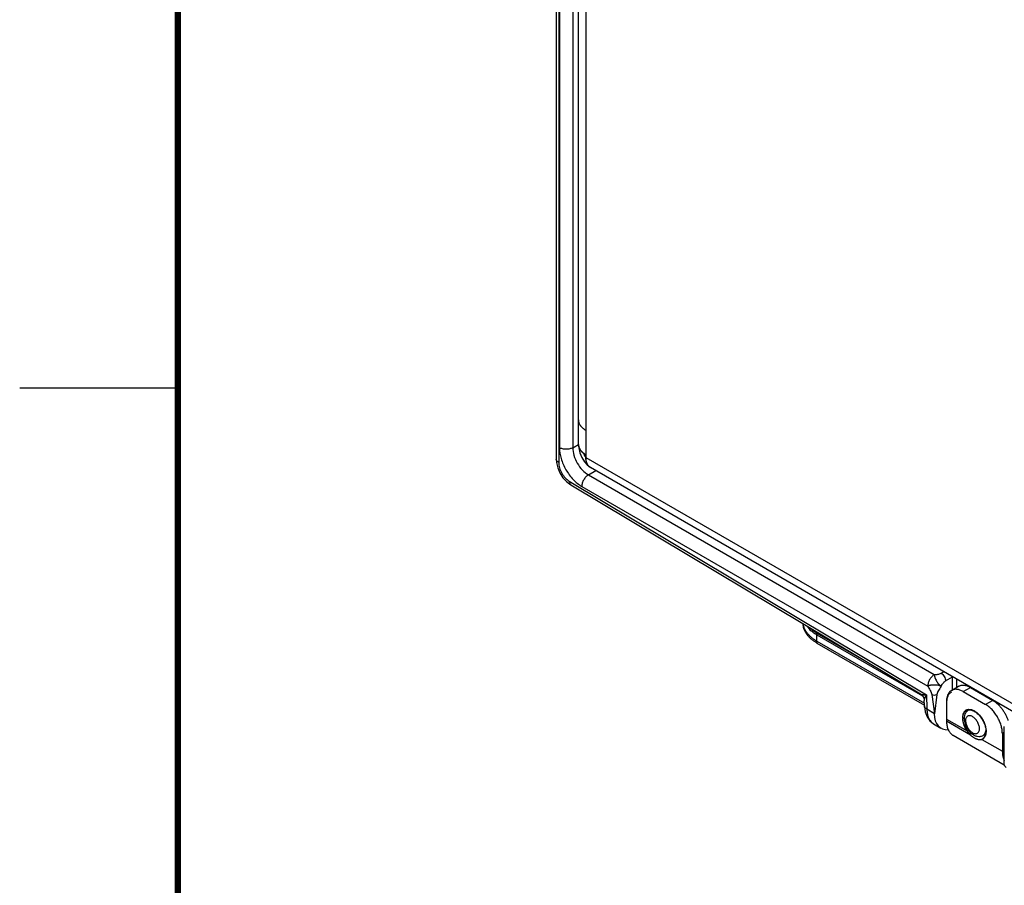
# Model space of a CAD drawing. Header units: inches. Extents: x 0 to 22, y 0 to 17.
# Tile 9 of 34: x 0 to 3.1, y 11.2 to 13.9. Entities that reach past the tile are written whole.
import ezdxf

# ---------------------------------------------------------------- set-up
doc = ezdxf.new("R2010")
doc.units = ezdxf.units.IN
doc.header["$LTSCALE"] = 1.21
doc.header["$MEASUREMENT"] = 0
doc.layers.get('0').update_dxf_attribs({"linetype": 'CONTINUOUS'})
for name, color, linetype in [('02___PRT_ALL_AXES', 7, 'CONTINUOUS'), ('03___PRT_ALL_CURVES', 7, 'CONTINUOUS'), ('FEATURES', 7, 'CONTINUOUS')]:
    doc.layers.add(name, color=color, linetype=linetype)

msp = doc.modelspace()

# ---------------------------------------------------------------- linework, layer by layer
at = {"color": 7, "linetype": 'CONTINUOUS'}
for p, q in [((1.698, 14.9012), (1.698, 12.5248)), ((1.7059, 14.8902), (1.7059, 12.5138)), ((1.7082, 14.8401), (1.7082, 12.5612)), ((1.7505, 14.84), (1.7505, 12.5611)), ((1.7505, 12.5611), (1.7683, 12.5716)), ((1.698, 12.5249), (1.6988, 12.5142)), ((1.7998, 12.4753), (1.823, 12.4889)), ((1.7998, 12.4753), (2.8945, 11.8431)), ((1.7313, 12.4531), (1.7445, 12.4432)), ((1.7393, 12.4554), (2.8704, 11.7795)), ((1.7445, 12.4432), (2.8508, 11.7822)), ((1.7789, 12.4387), (2.8737, 11.8066)), ((2.5233, 11.969), (2.8577, 11.7759)), ((2.5233, 11.9429), (2.5233, 11.969)), ((2.5233, 11.9429), (2.8632, 11.7466)), ((2.9161, 11.8476), (2.9248, 11.8527)), ((2.9304, 11.8232), (2.9518, 11.8358)), ((2.9528, 11.8366), (2.9518, 11.8361)), ((2.9531, 11.8364), (2.9518, 11.8358)), ((2.9518, 11.7951), (2.9518, 11.8358)), ((2.9659, 11.8032), (2.9659, 11.829)), ((2.8508, 11.7822), (2.8508, 11.7822)), ((2.8704, 11.7795), (2.8711, 11.7336)), ((2.8868, 11.7799), (2.8947, 11.7195)), ((2.9027, 11.7799), (2.8947, 11.7195)), ((2.8632, 11.7442), (2.863, 11.7611)), ((2.9334, 11.759), (2.9332, 11.7532)), ((2.9332, 11.7532), (2.9332, 11.6969)), ((2.8632, 11.7442), (2.8632, 11.7442)), ((2.8947, 11.7195), (2.8711, 11.7336)), ((3.0039, 11.7316), (3.0025, 11.7307)), ((2.8918, 11.6878), (2.9152, 11.6738)), ((3.0573, 11.6553), (3.0487, 11.6507)), ((3.1161, 11.558), (3.1161, 11.6795))]:
    msp.add_line(p, q, dxfattribs=at)
at = {"color": 3, "linetype": 'CONTINUOUS'}
for p, q in [((1.7684, 12.5714), (1.7684, 14.8028)), ((1.7918, 14.7783), (1.7918, 12.5306)), ((1.7742, 12.6317), (1.7774, 12.6277)), ((1.7918, 12.5306), (3.1877, 11.7246)), ((1.7948, 12.5128), (1.7935, 12.5167)), ((3.1463, 11.7248), (1.8063, 12.4985))]:
    msp.add_line(p, q, dxfattribs=at)
at = {"color": 2, "linetype": 'CONTINUOUS'}
msp.add_line((0, 12.75), (0.5, 12.75), dxfattribs=at)
at = {"color": 7, "linetype": 'CONTINUOUS', "const_width": 0.02}
msp.add_lwpolyline([(0.5, 16.5), (0.5, 0.5)], dxfattribs=at)
at = {"color": 3, "linetype": 'CONTINUOUS'}
for points in [[(1.7684, 12.5715), (1.7693, 12.5606), (1.7732, 12.545), (1.7794, 12.5299)], [(1.7794, 12.5299), (1.7871, 12.5168), (1.7957, 12.5066), (1.8063, 12.4985)]]:
    msp.add_lwpolyline(points, dxfattribs=at)
at = {"color": 7, "linetype": 'CONTINUOUS'}
for points in [[(1.6988, 12.5142), (1.7027, 12.4974), (1.7098, 12.4811), (1.7194, 12.4661), (1.7313, 12.4531)], [(2.8508, 11.7822), (2.852, 11.7814), (2.8576, 11.7763), (2.8613, 11.7697), (2.8629, 11.7623), (2.863, 11.7611)], [(2.8632, 11.7442), (2.8655, 11.7256), (2.8715, 11.7094), (2.8809, 11.6965), (2.8918, 11.6878)]]:
    msp.add_lwpolyline(points, dxfattribs=at)
at = {"color": 3, "linetype": 'CONTINUOUS'}
for centre, radius, start, end in [((1.7953, 12.5714), 0.0269, 179.9991, 191.2321), ((1.7968, 12.5717), 0.0285, 192.7828, 196.5337), ((1.8101, 12.5795), 0.044, 218.8069, 223.1306)]:
    msp.add_arc(centre, radius, start, end, dxfattribs=at)
at = {"color": 7, "linetype": 'CONTINUOUS'}
for centre, radius, start, end in [((2.5927, 12.0629), 0.1387, 238.6341, 240.0005), ((2.992, 11.8359), 0.0401, 178.3216, 180.1501), ((3.0274, 11.7598), 0.0365, 96.4748, 100.1443), ((3.0352, 11.7568), 0.0336, 95.8955, 97.7229), ((2.9913, 11.7539), 0.0581, 172.3686, 174.9782), ((2.9783, 11.6645), 0.1445, 36.8908, 41.1144), ((2.9673, 11.6574), 0.1594, 33.5789, 38.2271), ((3.0165, 11.7081), 0.0266, 135.0202, 141.8612), ((3.0163, 11.7082), 0.0264, 132.6268, 135.0156), ((3.0158, 11.7088), 0.0257, 121.2958, 132.666), ((3.0105, 11.7175), 0.0154, 114.4073, 121.2446), ((3.0307, 11.67), 0.0277, 343.4609, 345.4116), ((3.0287, 11.6705), 0.0298, 345.4241, 348.3862), ((3.0256, 11.6711), 0.0329, 348.4001, 352.1706), ((2.9706, 11.6801), 0.0335, 233.782, 239.9838)]:
    msp.add_arc(centre, radius, start, end, dxfattribs=at)
msp.add_ellipse((2.966, 11.7599), major_axis=(0.0507, 0.0862), ratio=0.582437, start_param=-3.922731, end_param=-2.753271, dxfattribs=at)
at = {"color": 3, "linetype": 'CONTINUOUS'}
for points, knots in [([(1.7684, 12.6489), (1.7684, 12.6474), (1.7687, 12.6444), (1.7698, 12.6398), (1.7718, 12.6354), (1.7745, 12.6311), (1.7778, 12.627), (1.7819, 12.6231), (1.7866, 12.6195), (1.79, 12.6173), (1.7918, 12.6163)], [0, 0, 0, 0, 0.108021, 0.218076, 0.331992, 0.451325, 0.577261, 0.710623, 0.851618, 1, 1, 1, 1]), ([(1.7684, 12.6489), (1.7684, 12.6477), (1.7686, 12.6452), (1.7691, 12.6427), (1.7695, 12.6415)], [0, 0, 0, 0, 0.496804, 1, 1, 1, 1]), ([(1.7684, 12.5715), (1.7684, 12.571), (1.7684, 12.5689), (1.7687, 12.5669), (1.7691, 12.5654)], [0, 0, 0, 0, 0.2489, 1, 1, 1, 1]), ([(1.7689, 12.5661), (1.7692, 12.5648), (1.7699, 12.5622), (1.7721, 12.5571), (1.7745, 12.5535), (1.7763, 12.5513)], [0, 0, 0, 0, 0.236994, 0.48123, 1, 1, 1, 1]), ([(1.7695, 12.5636), (1.7702, 12.5615), (1.7719, 12.5574), (1.7744, 12.5537), (1.7758, 12.5519)], [0, 0, 0, 0, 0.48416, 1, 1, 1, 1]), ([(1.7763, 12.5513), (1.7769, 12.5506), (1.7794, 12.5478), (1.7823, 12.5453), (1.7846, 12.5435)], [0, 0, 0, 0, 0.239672, 1, 1, 1, 1]), ([(1.778, 12.5494), (1.7785, 12.5489), (1.7807, 12.5467), (1.7831, 12.5447), (1.7849, 12.5433)], [0, 0, 0, 0, 0.241612, 1, 1, 1, 1]), ([(1.7846, 12.5435), (1.7851, 12.5431), (1.7875, 12.5414), (1.7899, 12.5398), (1.7918, 12.5387)], [0, 0, 0, 0, 0.243598, 1, 1, 1, 1]), ([(1.7849, 12.5433), (1.785, 12.5427), (1.7854, 12.5414), (1.786, 12.5394), (1.7868, 12.5374), (1.7875, 12.5361), (1.7878, 12.5354)], [0, 0, 0, 0, 0.220172, 0.468907, 0.733161, 1, 1, 1, 1]), ([(1.7849, 12.5433), (1.7855, 12.5429), (1.7877, 12.5412), (1.79, 12.5398), (1.7918, 12.5387)], [0, 0, 0, 0, 0.243536, 1, 1, 1, 1]), ([(1.7878, 12.5354), (1.7881, 12.5349), (1.7887, 12.5339), (1.7897, 12.5325), (1.7907, 12.5314), (1.7914, 12.5308), (1.7918, 12.5306)], [0, 0, 0, 0, 0.282904, 0.548139, 0.788534, 1, 1, 1, 1]), ([(1.8063, 12.4985), (1.8052, 12.4992), (1.803, 12.5007), (1.8001, 12.5036), (1.7976, 12.507), (1.7955, 12.5109), (1.7938, 12.5153), (1.7927, 12.52), (1.792, 12.5252), (1.7918, 12.5287), (1.7918, 12.5306)], [0, 0, 0, 0, 0.108022, 0.218073, 0.331987, 0.451321, 0.577252, 0.710601, 0.851598, 1, 1, 1, 1]), ([(1.7935, 12.5167), (1.793, 12.5188), (1.7921, 12.5235), (1.7918, 12.5281), (1.7918, 12.5306)], [0, 0, 0, 0, 0.481835, 1, 1, 1, 1]), ([(1.7985, 12.5057), (1.7982, 12.5062), (1.7967, 12.5085), (1.7955, 12.5109), (1.7948, 12.5128)], [0, 0, 0, 0, 0.241782, 1, 1, 1, 1]), ([(1.8063, 12.4985), (1.8048, 12.4994), (1.8019, 12.5015), (1.7996, 12.5042), (1.7985, 12.5057)], [0, 0, 0, 0, 0.492036, 1, 1, 1, 1])]:
    msp.add_open_spline(points, degree=3, knots=knots, dxfattribs=at)
at = {"color": 7, "linetype": 'CONTINUOUS'}
for points, knots in [([(1.7082, 12.5612), (1.7082, 12.5496), (1.7126, 12.5252), (1.7277, 12.4908), (1.7499, 12.4605), (1.7689, 12.4445), (1.7789, 12.4387)], [0, 0, 0, 0, 0.237148, 0.499989, 0.762837, 1, 1, 1, 1]), ([(1.7505, 12.5611), (1.7474, 12.5594), (1.7405, 12.5569), (1.7293, 12.5557), (1.7182, 12.5569), (1.7112, 12.5595), (1.7082, 12.5612)], [0, 0, 0, 0, 0.237759, 0.500549, 0.76304, 1, 1, 1, 1]), ([(1.7505, 12.5611), (1.7504, 12.553), (1.7534, 12.5358), (1.7639, 12.5117), (1.7794, 12.4905), (1.7927, 12.4793), (1.7998, 12.4753)], [0, 0, 0, 0, 0.237477, 0.50022, 0.762847, 1, 1, 1, 1]), ([(1.7059, 12.5138), (1.7037, 12.5151), (1.6998, 12.518), (1.698, 12.5227), (1.698, 12.5248)], [0, 0, 0, 0, 0.550743, 1, 1, 1, 1]), ([(1.7059, 12.5138), (1.7059, 12.5083), (1.708, 12.4967), (1.7151, 12.4804), (1.7255, 12.4659), (1.7345, 12.4582), (1.7393, 12.4554)], [0, 0, 0, 0, 0.236702, 0.498901, 0.761696, 1, 1, 1, 1]), ([(1.7998, 12.4753), (1.7968, 12.4735), (1.7912, 12.4687), (1.7847, 12.4596), (1.7802, 12.4494), (1.7789, 12.4422), (1.7789, 12.4387)], [0, 0, 0, 0, 0.238298, 0.501098, 0.763301, 1, 1, 1, 1]), ([(1.7393, 12.4554), (1.7392, 12.4529), (1.7398, 12.4482), (1.7428, 12.4443), (1.7445, 12.4432)], [0, 0, 0, 0, 0.552062, 1, 1, 1, 1]), ([(2.5205, 11.9446), (2.5173, 11.9465), (2.5113, 11.9505), (2.503, 11.9572), (2.4959, 11.9643), (2.49, 11.9718), (2.4853, 11.9796), (2.4819, 11.9876), (2.4799, 11.9958), (2.4794, 12.0014), (2.4794, 12.0041)], [0, 0, 0, 0, 0.147734, 0.287968, 0.420748, 0.546526, 0.66606, 0.780456, 0.891185, 1, 1, 1, 1]), ([(2.491, 11.9968), (2.495, 11.9913), (2.5023, 11.9837), (2.5136, 11.975), (2.52, 11.9709), (2.5233, 11.969)], [0, 0, 0, 0, 0.472169, 0.729197, 1, 1, 1, 1]), ([(2.8945, 11.8431), (2.8916, 11.8414), (2.886, 11.8366), (2.8794, 11.8275), (2.875, 11.8173), (2.8737, 11.8101), (2.8737, 11.8066)], [0, 0, 0, 0, 0.238326, 0.501098, 0.763273, 1, 1, 1, 1]), ([(2.8945, 11.8431), (2.8941, 11.8418), (2.8948, 11.8394), (2.8958, 11.8364), (2.897, 11.8329), (2.8988, 11.8282), (2.9018, 11.8228), (2.9045, 11.8183), (2.907, 11.8151), (2.9089, 11.8129), (2.9107, 11.8109), (2.9127, 11.8085), (2.9145, 11.8067), (2.9159, 11.8065)], [0, 0, 0, 0, 0.097699, 0.156914, 0.219879, 0.355554, 0.500798, 0.646029, 0.715197, 0.781059, 0.843797, 0.903218, 1, 1, 1, 1]), ([(2.8945, 11.8431), (2.8984, 11.8432), (2.9058, 11.8437), (2.9131, 11.8458), (2.9161, 11.8476)], [0, 0, 0, 0, 0.521332, 1, 1, 1, 1]), ([(2.9161, 11.8476), (2.9181, 11.8464), (2.9219, 11.8432), (2.9263, 11.8372), (2.9294, 11.8303), (2.9303, 11.8255), (2.9304, 11.8232)], [0, 0, 0, 0, 0.23728, 0.500621, 0.763369, 1, 1, 1, 1]), ([(2.9159, 11.8065), (2.9131, 11.8079), (2.906, 11.8098), (2.8967, 11.8104), (2.8886, 11.8102), (2.8837, 11.8095), (2.8801, 11.8088), (2.877, 11.8083), (2.8746, 11.8077), (2.8737, 11.8066)], [0, 0, 0, 0, 0.218139, 0.500174, 0.645644, 0.781301, 0.844145, 0.903365, 1, 1, 1, 1]), ([(2.9159, 11.8065), (2.918, 11.8099), (2.922, 11.8161), (2.9274, 11.8214), (2.9304, 11.8232)], [0, 0, 0, 0, 0.537718, 1, 1, 1, 1]), ([(2.8508, 11.7822), (2.8519, 11.7815), (2.8546, 11.7806), (2.8611, 11.7795), (2.8666, 11.7794), (2.8704, 11.7795)], [0, 0, 0, 0, 0.187374, 0.421283, 1, 1, 1, 1]), ([(2.863, 11.7611), (2.8629, 11.7623), (2.8635, 11.7651), (2.8658, 11.7714), (2.8684, 11.7762), (2.8704, 11.7795)], [0, 0, 0, 0, 0.187338, 0.421246, 1, 1, 1, 1]), ([(2.8737, 11.8066), (2.8763, 11.8022), (2.8818, 11.794), (2.8862, 11.7847), (2.8868, 11.7799)], [0, 0, 0, 0, 0.518516, 1, 1, 1, 1]), ([(2.8868, 11.7799), (2.8893, 11.7789), (2.8947, 11.7783), (2.9002, 11.7789), (2.9027, 11.7799)], [0, 0, 0, 0, 0.499345, 1, 1, 1, 1]), ([(2.9159, 11.8065), (2.9133, 11.8019), (2.9078, 11.7937), (2.9033, 11.7845), (2.9027, 11.7799)], [0, 0, 0, 0, 0.533586, 1, 1, 1, 1]), ([(2.9487, 11.7876), (2.9477, 11.787), (2.9457, 11.7857), (2.9431, 11.7833), (2.9407, 11.7805), (2.9387, 11.7774), (2.9369, 11.7739), (2.935, 11.7687), (2.9341, 11.7645), (2.9337, 11.7616)], [0, 0, 0, 0, 0.112306, 0.226042, 0.342542, 0.46299, 0.588358, 0.719386, 1, 1, 1, 1]), ([(2.8711, 11.7336), (2.8689, 11.7348), (2.8651, 11.7376), (2.8632, 11.7421), (2.8632, 11.7442)], [0, 0, 0, 0, 0.552043, 1, 1, 1, 1]), ([(2.8711, 11.7336), (2.8712, 11.7285), (2.872, 11.7189), (2.8759, 11.7058), (2.8824, 11.695), (2.8885, 11.6898), (2.8918, 11.6878)], [0, 0, 0, 0, 0.288846, 0.548135, 0.781854, 1, 1, 1, 1]), ([(2.9956, 11.7245), (2.9933, 11.7216), (2.9899, 11.7149), (2.989, 11.7074), (2.989, 11.7037)], [0, 0, 0, 0, 0.493714, 1, 1, 1, 1]), ([(2.9332, 11.6969), (2.9332, 11.6945), (2.9333, 11.6898), (2.9342, 11.683), (2.9356, 11.6766), (2.9376, 11.6707), (2.9401, 11.6654), (2.9431, 11.6606), (2.9467, 11.6565), (2.9494, 11.6541), (2.9508, 11.6531)], [0, 0, 0, 0, 0.147059, 0.287279, 0.420452, 0.546827, 0.666978, 0.781758, 0.892293, 1, 1, 1, 1]), ([(2.989, 11.7037), (2.989, 11.7027), (2.9892, 11.6984), (2.9899, 11.6942), (2.9907, 11.691)], [0, 0, 0, 0, 0.243355, 1, 1, 1, 1]), ([(2.9907, 11.691), (2.9924, 11.6842), (2.9983, 11.6711), (3.0099, 11.6578), (3.0213, 11.6506), (3.0304, 11.6475), (3.0399, 11.6472), (3.046, 11.6492), (3.0487, 11.6507)], [0, 0, 0, 0, 0.265645, 0.526848, 0.649683, 0.767771, 0.883918, 1, 1, 1, 1]), ([(3.0376, 11.6721), (3.0376, 11.6757), (3.0362, 11.6833), (3.0315, 11.6941), (3.0245, 11.7035), (3.0174, 11.7095), (3.0114, 11.7124), (3.0072, 11.7134), (3.0033, 11.7133), (2.9998, 11.712), (2.9969, 11.7096), (2.994, 11.7049), (2.9934, 11.7005), (2.9934, 11.6976)], [0, 0, 0, 0, 0.138346, 0.291579, 0.444828, 0.583166, 0.64366, 0.697777, 0.74645, 0.791907, 0.837364, 0.886024, 1, 1, 1, 1]), ([(2.9934, 11.6976), (2.9934, 11.694), (2.9948, 11.6863), (2.9995, 11.6756), (3.0064, 11.6661), (3.0136, 11.6601), (3.0196, 11.6573), (3.0238, 11.6562), (3.0277, 11.6563), (3.0312, 11.6576), (3.034, 11.66), (3.0369, 11.6647), (3.0376, 11.6691), (3.0376, 11.6721)], [0, 0, 0, 0, 0.138346, 0.291579, 0.444828, 0.583166, 0.64366, 0.697777, 0.74645, 0.791907, 0.837364, 0.886024, 1, 1, 1, 1]), ([(3.0487, 11.6507), (3.0507, 11.6518), (3.0545, 11.6551), (3.0565, 11.6597), (3.0573, 11.6621)], [0, 0, 0, 0, 0.473976, 1, 1, 1, 1]), ([(3.1161, 11.558), (3.1161, 11.5565), (3.1175, 11.553), (3.1203, 11.5508), (3.122, 11.5498)], [0, 0, 0, 0, 0.449251, 1, 1, 1, 1])]:
    msp.add_open_spline(points, degree=3, knots=knots, dxfattribs=at)
at = {"layer": '02___PRT_ALL_AXES', "color": 7, "linetype": 'CONTINUOUS'}
for p, q in [((2.9332, 11.7026), (2.9981, 11.6652)), ((2.9332, 11.6969), (3.0092, 11.653)), ((2.9539, 11.6511), (3.1162, 11.5574)), ((3.0475, 11.6392), (3.045, 11.638)), ((3.045, 11.638), (3.1099, 11.6006)), ((3.0524, 11.6528), (3.056, 11.6519))]:
    msp.add_line(p, q, dxfattribs=at)
for centre, radius, start, end in [((3.0042, 11.7159), 0.0173, 120.0084, 123.6127), ((3.0042, 11.7143), 0.0172, 118.442, 120.0051), ((3.0049, 11.7132), 0.0202, 95.0735, 99.1167), ((3.005, 11.7113), 0.0204, 95.0884, 97.6954), ((3.0374, 11.7072), 0.0527, 180.0701, 184.0837), ((3.0357, 11.7055), 0.051, 180.0232, 182.3518), ((3.0103, 11.6646), 0.048, 358.9987, 0.0011), ((3.0074, 11.663), 0.0509, 0.9294, 1.7607), ((3.0089, 11.663), 0.0494, 0.0037, 0.9276), ((3.0116, 11.6646), 0.0467, 357.9319, 358.9967), ((3.0389, 11.6559), 0.0173, 298.1551, 300.0003), ((3.0389, 11.6559), 0.0173, 300.0029, 304.7243), ((3.0387, 11.6545), 0.0176, 300.0421, 312.5076), ((3.0354, 11.6589), 0.022, 324.8052, 330.7128), ((3.0335, 11.6583), 0.0241, 330.0322, 335.1794)]:
    msp.add_arc(centre, radius, start, end, dxfattribs=at)
for points, knots in [([(2.9848, 11.7071), (2.9848, 11.7084), (2.9849, 11.7109), (2.9855, 11.7157), (2.9867, 11.7201), (2.9886, 11.724), (2.9903, 11.7265), (2.9923, 11.7286), (2.9938, 11.7298), (2.9946, 11.7303)], [0, 0, 0, 0, 0.147637, 0.288272, 0.547551, 0.667413, 0.781846, 0.892178, 1, 1, 1, 1]), ([(2.9848, 11.7055), (2.9848, 11.7068), (2.9849, 11.7095), (2.9854, 11.7133), (2.9863, 11.7168), (2.9875, 11.7201), (2.989, 11.723), (2.9909, 11.7255), (2.9931, 11.7276), (2.9947, 11.7288), (2.9955, 11.7293)], [0, 0, 0, 0, 0.148402, 0.2894, 0.422749, 0.54868, 0.668014, 0.781928, 0.89198, 1, 1, 1, 1]), ([(2.9955, 11.7309), (2.9965, 11.7315), (2.9985, 11.7324), (3.0006, 11.7329), (3.0017, 11.7331)], [0, 0, 0, 0, 0.494352, 1, 1, 1, 1]), ([(2.996, 11.7295), (2.9969, 11.73), (2.999, 11.7309), (3.0011, 11.7314), (3.0022, 11.7315)], [0, 0, 0, 0, 0.493594, 1, 1, 1, 1]), ([(3.0032, 11.7333), (3.0046, 11.7334), (3.0076, 11.7333), (3.0122, 11.7325), (3.0169, 11.7308), (3.0217, 11.7284), (3.0265, 11.7252), (3.0312, 11.7214), (3.0357, 11.717), (3.04, 11.712), (3.044, 11.7067), (3.0476, 11.7009), (3.0508, 11.6949), (3.0535, 11.6888), (3.0556, 11.6826), (3.0571, 11.6765), (3.0581, 11.6705), (3.0583, 11.6666), (3.0583, 11.6646)], [0, 0, 0, 0, 0.045067, 0.093454, 0.14563, 0.20172, 0.261605, 0.324929, 0.391194, 0.459759, 0.529909, 0.600865, 0.671824, 0.74197, 0.810521, 0.876797, 0.94017, 1, 1, 1, 1]), ([(3.0032, 11.7316), (3.0046, 11.7318), (3.0075, 11.7317), (3.012, 11.7309), (3.0167, 11.7293), (3.0214, 11.7269), (3.0261, 11.7239), (3.0307, 11.7202), (3.0352, 11.7159), (3.0395, 11.7111), (3.0434, 11.7059), (3.047, 11.7003), (3.0502, 11.6945), (3.0529, 11.6884), (3.0552, 11.6824), (3.0568, 11.6763), (3.0579, 11.6704), (3.0582, 11.6665), (3.0583, 11.6645)], [0, 0, 0, 0, 0.04499, 0.09323, 0.14518, 0.200974, 0.260509, 0.323457, 0.389349, 0.45758, 0.527467, 0.598266, 0.669204, 0.739496, 0.808371, 0.875155, 0.939237, 1, 1, 1, 1]), ([(2.9981, 11.6652), (2.9971, 11.6667), (2.9952, 11.6697), (2.9927, 11.6745), (2.9905, 11.6793), (2.9886, 11.6842), (2.9871, 11.6891), (2.9859, 11.694), (2.9851, 11.6987), (2.9849, 11.7019), (2.9848, 11.7034)], [0, 0, 0, 0, 0.131481, 0.263031, 0.393493, 0.521942, 0.647551, 0.769562, 0.88728, 1, 1, 1, 1]), ([(3.0092, 11.653), (3.0076, 11.6546), (3.0043, 11.6582), (2.9999, 11.6639), (2.9958, 11.6701), (2.9924, 11.6767), (2.9895, 11.6834), (2.9872, 11.6901), (2.9856, 11.6968), (2.9851, 11.7013), (2.9849, 11.7034)], [0, 0, 0, 0, 0.124182, 0.252136, 0.381939, 0.511917, 0.640336, 0.765454, 0.885789, 1, 1, 1, 1]), ([(3.045, 11.638), (3.0442, 11.6377), (3.0425, 11.6372), (3.0399, 11.6368), (3.0371, 11.6368), (3.0343, 11.6372), (3.0313, 11.6379), (3.0283, 11.639), (3.0251, 11.6404), (3.022, 11.6421), (3.0188, 11.6441), (3.0144, 11.6472), (3.0091, 11.6517), (3.0032, 11.6579), (2.9997, 11.6627), (2.9981, 11.6652)], [0, 0, 0, 0, 0.045381, 0.091382, 0.138884, 0.188635, 0.241197, 0.296887, 0.355849, 0.41805, 0.483346, 0.551481, 0.694896, 0.845404, 1, 1, 1, 1]), ([(3.0583, 11.6629), (3.0582, 11.6615), (3.058, 11.6588), (3.0571, 11.6538), (3.0557, 11.6502), (3.0546, 11.6481)], [0, 0, 0, 0, 0.272533, 0.53003, 1, 1, 1, 1]), ([(3.0583, 11.663), (3.0583, 11.6616), (3.0582, 11.659), (3.0575, 11.6539), (3.0564, 11.6504), (3.0554, 11.6482)], [0, 0, 0, 0, 0.271244, 0.528546, 1, 1, 1, 1]), ([(3.0534, 11.6462), (3.0527, 11.6453), (3.0513, 11.6436), (3.0496, 11.6422), (3.0488, 11.6416)], [0, 0, 0, 0, 0.507629, 1, 1, 1, 1]), ([(3.0544, 11.6463), (3.0539, 11.6454), (3.0528, 11.6437), (3.0514, 11.6422), (3.0506, 11.6415)], [0, 0, 0, 0, 0.509437, 1, 1, 1, 1])]:
    msp.add_open_spline(points, degree=3, knots=knots, dxfattribs=at)
at = {"layer": '03___PRT_ALL_CURVES', "color": 40, "linetype": 'CONTINUOUS'}
for p, q in [((1.7688, 12.5669), (1.7689, 12.5662)), ((1.7689, 12.5662), (1.7699, 12.5626)), ((1.7699, 12.5626), (1.7704, 12.5612)), ((1.7918, 12.5387), (1.7918, 12.5306)), ((1.7985, 12.5058), (1.7972, 12.5078))]:
    msp.add_line(p, q, dxfattribs=at)
for points, knots in [([(1.7684, 12.5716), (1.7684, 12.5715), (1.7684, 12.5714), (1.7684, 12.5712), (1.7684, 12.5711), (1.7684, 12.571), (1.7684, 12.571), (1.7684, 12.571), (1.7684, 12.5709), (1.7684, 12.5709), (1.7684, 12.5709), (1.7684, 12.5708), (1.7684, 12.5707), (1.7684, 12.5705), (1.7684, 12.5704), (1.7684, 12.5702), (1.7684, 12.5701), (1.7684, 12.5699), (1.7685, 12.5697), (1.7685, 12.5695), (1.7685, 12.5693), (1.7685, 12.5692), (1.7685, 12.569), (1.7685, 12.5688), (1.7685, 12.5686), (1.7686, 12.5684), (1.7686, 12.5682), (1.7686, 12.568), (1.7686, 12.5679), (1.7686, 12.5678), (1.7687, 12.5676), (1.7687, 12.5675), (1.7687, 12.5672), (1.7688, 12.567), (1.7688, 12.5669)], [0, 0, 0, 0, 0.0625, 0.09375, 0.125, 0.140625, 0.15625, 0.164062, 0.167969, 0.171875, 0.179688, 0.1875, 0.21875, 0.25, 0.28125, 0.3125, 0.34375, 0.375, 0.4375, 0.46875, 0.5, 0.53125, 0.5625, 0.625, 0.65625, 0.6875, 0.75, 0.78125, 0.8125, 0.828125, 0.84375, 0.875, 0.9375, 1, 1, 1, 1]), ([(1.7704, 12.5612), (1.7705, 12.561), (1.7706, 12.5607), (1.7708, 12.5603), (1.7709, 12.56), (1.7709, 12.5598), (1.771, 12.5597), (1.771, 12.5596), (1.7711, 12.5596), (1.7711, 12.5595), (1.7711, 12.5595), (1.7712, 12.5594), (1.7712, 12.5592), (1.7713, 12.559), (1.7715, 12.5587), (1.7716, 12.5584), (1.7718, 12.5582), (1.7718, 12.558), (1.7719, 12.5579), (1.772, 12.5578), (1.772, 12.5576), (1.7722, 12.5573), (1.7724, 12.5569), (1.7726, 12.5566), (1.7727, 12.5564), (1.7728, 12.5563), (1.7728, 12.5562), (1.7729, 12.5561), (1.773, 12.556), (1.7731, 12.5558), (1.7732, 12.5556), (1.7734, 12.5553), (1.7736, 12.555), (1.7737, 12.5548), (1.7738, 12.5547), (1.7739, 12.5546), (1.7739, 12.5545), (1.7739, 12.5545), (1.774, 12.5544), (1.7741, 12.5543), (1.7742, 12.5541), (1.7744, 12.5538), (1.7746, 12.5536), (1.7747, 12.5534), (1.7748, 12.5533), (1.7749, 12.5532), (1.7749, 12.5531), (1.775, 12.5531), (1.775, 12.553), (1.775, 12.553), (1.775, 12.553), (1.7751, 12.5529), (1.7752, 12.5528), (1.7753, 12.5526), (1.7754, 12.5525), (1.7756, 12.5522), (1.7759, 12.5519), (1.7762, 12.5515), (1.7763, 12.5513)], [0, 0, 0, 0, 0.0625, 0.09375, 0.125, 0.140625, 0.15625, 0.164062, 0.167969, 0.171875, 0.179688, 0.1875, 0.203125, 0.21875, 0.25, 0.28125, 0.3125, 0.328125, 0.335938, 0.34375, 0.359375, 0.375, 0.4375, 0.46875, 0.484375, 0.492188, 0.5, 0.507812, 0.515625, 0.53125, 0.5625, 0.59375, 0.625, 0.640625, 0.65625, 0.664062, 0.667969, 0.671875, 0.679688, 0.6875, 0.71875, 0.75, 0.78125, 0.796875, 0.8125, 0.820312, 0.828125, 0.832031, 0.833984, 0.835938, 0.839844, 0.84375, 0.859375, 0.875, 0.890625, 0.90625, 0.9375, 1, 1, 1, 1]), ([(1.7763, 12.5513), (1.7766, 12.551), (1.777, 12.5506), (1.7775, 12.55), (1.7778, 12.5497), (1.7781, 12.5494), (1.7782, 12.5492), (1.7783, 12.5491), (1.7784, 12.549), (1.7785, 12.5489), (1.7786, 12.5489), (1.7787, 12.5487), (1.7789, 12.5485), (1.7792, 12.5483), (1.7795, 12.5479), (1.7799, 12.5476), (1.7802, 12.5473), (1.7803, 12.5471), (1.7805, 12.547), (1.7806, 12.5469), (1.7806, 12.5468), (1.7807, 12.5468), (1.7808, 12.5466), (1.781, 12.5465), (1.7813, 12.5462), (1.7817, 12.5459), (1.7821, 12.5455), (1.7824, 12.5453), (1.7827, 12.5451), (1.7829, 12.5449), (1.783, 12.5448), (1.7831, 12.5447), (1.7831, 12.5447), (1.7832, 12.5446), (1.7833, 12.5446), (1.7834, 12.5444), (1.7836, 12.5443), (1.7839, 12.5441), (1.7842, 12.5438), (1.7846, 12.5435), (1.7851, 12.5432), (1.7854, 12.5429), (1.7856, 12.5428), (1.7858, 12.5427), (1.7858, 12.5426), (1.7859, 12.5425), (1.786, 12.5425), (1.7863, 12.5423), (1.7867, 12.542), (1.7873, 12.5416), (1.7877, 12.5413), (1.7881, 12.5411), (1.7883, 12.5409), (1.7885, 12.5408), (1.7886, 12.5407), (1.7887, 12.5406), (1.7888, 12.5406), (1.7889, 12.5405), (1.7892, 12.5403), (1.7896, 12.5401), (1.7901, 12.5398), (1.7909, 12.5393), (1.7914, 12.539), (1.7918, 12.5387)], [0, 0, 0, 0, 0.0625, 0.09375, 0.125, 0.140625, 0.15625, 0.164062, 0.167969, 0.171875, 0.179688, 0.1875, 0.203125, 0.21875, 0.25, 0.28125, 0.296875, 0.3125, 0.320312, 0.328125, 0.332031, 0.335938, 0.34375, 0.359375, 0.375, 0.40625, 0.4375, 0.453125, 0.46875, 0.484375, 0.492188, 0.496094, 0.5, 0.503906, 0.507812, 0.515625, 0.53125, 0.546875, 0.5625, 0.59375, 0.625, 0.640625, 0.65625, 0.664062, 0.667969, 0.671875, 0.679688, 0.6875, 0.71875, 0.75, 0.78125, 0.796875, 0.8125, 0.820312, 0.828125, 0.832031, 0.835938, 0.84375, 0.859375, 0.875, 0.90625, 0.9375, 1, 1, 1, 1]), ([(1.7935, 12.5167), (1.7935, 12.517), (1.7934, 12.5173), (1.7932, 12.5179), (1.7932, 12.5182), (1.7931, 12.5184), (1.7931, 12.5186), (1.793, 12.5187), (1.793, 12.5188), (1.793, 12.5188), (1.793, 12.5189), (1.793, 12.5191), (1.7929, 12.5192), (1.7929, 12.5195), (1.7928, 12.5199), (1.7927, 12.5203), (1.7927, 12.5206), (1.7926, 12.5209), (1.7926, 12.5209), (1.7926, 12.521), (1.7926, 12.5211), (1.7926, 12.5212), (1.7925, 12.5214), (1.7925, 12.5216), (1.7924, 12.522), (1.7924, 12.5223), (1.7924, 12.5226), (1.7923, 12.5228), (1.7923, 12.523), (1.7923, 12.5231), (1.7923, 12.5232), (1.7923, 12.5232), (1.7923, 12.5233), (1.7923, 12.5233), (1.7922, 12.5235), (1.7922, 12.5237), (1.7922, 12.5239), (1.7922, 12.5242), (1.7921, 12.5246), (1.7921, 12.525), (1.7921, 12.5253), (1.792, 12.5255), (1.792, 12.5256), (1.792, 12.5257), (1.792, 12.5257), (1.792, 12.5258), (1.792, 12.526), (1.792, 12.5264), (1.792, 12.5268), (1.7919, 12.5272), (1.7919, 12.5275), (1.7919, 12.5276), (1.7919, 12.5278), (1.7919, 12.5279), (1.7919, 12.5279), (1.7919, 12.528), (1.7919, 12.5281), (1.7919, 12.5282), (1.7919, 12.5284), (1.7919, 12.5286), (1.7919, 12.5288), (1.7919, 12.5292), (1.7918, 12.5297), (1.7918, 12.5302), (1.7918, 12.5306)], [0, 0, 0, 0, 0.0625, 0.09375, 0.125, 0.140625, 0.15625, 0.164062, 0.167969, 0.171875, 0.179688, 0.1875, 0.203125, 0.21875, 0.25, 0.28125, 0.3125, 0.320312, 0.328125, 0.332031, 0.335938, 0.34375, 0.359375, 0.375, 0.40625, 0.4375, 0.453125, 0.46875, 0.484375, 0.492188, 0.496094, 0.5, 0.503906, 0.507812, 0.515625, 0.53125, 0.546875, 0.5625, 0.59375, 0.625, 0.640625, 0.65625, 0.664062, 0.667969, 0.671875, 0.679688, 0.6875, 0.71875, 0.75, 0.78125, 0.796875, 0.8125, 0.820312, 0.828125, 0.832031, 0.835938, 0.839844, 0.84375, 0.859375, 0.875, 0.890625, 0.90625, 0.9375, 1, 1, 1, 1]), ([(1.7972, 12.5078), (1.7971, 12.508), (1.7969, 12.5082), (1.7968, 12.5085), (1.7967, 12.5087), (1.7966, 12.5089), (1.7965, 12.509), (1.7965, 12.509), (1.7965, 12.5091), (1.7964, 12.5091), (1.7964, 12.5092), (1.7964, 12.5093), (1.7963, 12.5095), (1.7961, 12.5098), (1.796, 12.51), (1.7959, 12.5103), (1.7958, 12.5104), (1.7958, 12.5105), (1.7957, 12.5106), (1.7957, 12.5107), (1.7955, 12.511), (1.7954, 12.5113), (1.7953, 12.5116), (1.7952, 12.5118), (1.7951, 12.512), (1.7951, 12.5121), (1.795, 12.5123), (1.7949, 12.5126), (1.7947, 12.513), (1.7946, 12.5133), (1.7946, 12.5134), (1.7945, 12.5135), (1.7945, 12.5136), (1.7944, 12.5137), (1.7944, 12.514), (1.7943, 12.5143), (1.7942, 12.5146), (1.7941, 12.5148), (1.794, 12.515), (1.794, 12.5152), (1.7939, 12.5153), (1.7938, 12.5156), (1.7937, 12.5161), (1.7936, 12.5165), (1.7935, 12.5167)], [0, 0, 0, 0, 0.0625, 0.09375, 0.125, 0.140625, 0.15625, 0.164062, 0.167969, 0.171875, 0.179688, 0.1875, 0.21875, 0.25, 0.28125, 0.3125, 0.328125, 0.335938, 0.34375, 0.359375, 0.375, 0.4375, 0.46875, 0.484375, 0.5, 0.515625, 0.53125, 0.5625, 0.625, 0.640625, 0.65625, 0.664062, 0.671875, 0.6875, 0.71875, 0.75, 0.78125, 0.8125, 0.828125, 0.84375, 0.859375, 0.875, 0.9375, 1, 1, 1, 1]), ([(1.8016, 12.5021), (1.8015, 12.5022), (1.8013, 12.5024), (1.8011, 12.5026), (1.801, 12.5027), (1.8009, 12.5028), (1.8008, 12.5029), (1.8008, 12.503), (1.8007, 12.503), (1.8006, 12.5031), (1.8006, 12.5031), (1.8006, 12.5031), (1.8006, 12.5032), (1.8005, 12.5032), (1.8004, 12.5033), (1.8003, 12.5034), (1.8002, 12.5036), (1.8001, 12.5037), (1.8001, 12.5037), (1.8, 12.5038), (1.8, 12.5038), (1.8, 12.5038), (1.8, 12.5039), (1.7999, 12.5039), (1.7998, 12.504), (1.7998, 12.5041), (1.7997, 12.5042), (1.7996, 12.5043), (1.7996, 12.5043), (1.7996, 12.5044), (1.7995, 12.5044), (1.7995, 12.5044), (1.7995, 12.5045), (1.7994, 12.5046), (1.7993, 12.5047), (1.7992, 12.5048), (1.7991, 12.505), (1.799, 12.5051), (1.7988, 12.5053), (1.7987, 12.5055), (1.7986, 12.5057), (1.7985, 12.5058)], [0, 0, 0, 0, 0.125, 0.15625, 0.1875, 0.21875, 0.25, 0.28125, 0.3125, 0.320312, 0.328125, 0.335938, 0.34375, 0.359375, 0.375, 0.40625, 0.4375, 0.46875, 0.484375, 0.492188, 0.5, 0.507812, 0.515625, 0.53125, 0.5625, 0.59375, 0.625, 0.640625, 0.65625, 0.664062, 0.671875, 0.679688, 0.6875, 0.71875, 0.75, 0.78125, 0.8125, 0.84375, 0.875, 0.9375, 1, 1, 1, 1]), ([(1.8064, 12.4985), (1.8062, 12.4986), (1.806, 12.4987), (1.8058, 12.4988), (1.8056, 12.499), (1.8055, 12.499), (1.8053, 12.4991), (1.8051, 12.4993), (1.8049, 12.4994), (1.8047, 12.4995), (1.8046, 12.4996), (1.8044, 12.4997), (1.8042, 12.4999), (1.804, 12.5), (1.8039, 12.5001), (1.8037, 12.5003), (1.8035, 12.5004), (1.8033, 12.5006), (1.8032, 12.5007), (1.8031, 12.5008), (1.8029, 12.5009), (1.8027, 12.5011), (1.8025, 12.5013), (1.8024, 12.5014), (1.8023, 12.5015), (1.8021, 12.5016), (1.8019, 12.5018), (1.8017, 12.502), (1.8016, 12.5021)], [0, 0, 0, 0, 0.0625, 0.125, 0.15625, 0.171875, 0.1875, 0.25, 0.3125, 0.328125, 0.34375, 0.375, 0.4375, 0.46875, 0.5, 0.53125, 0.5625, 0.625, 0.65625, 0.671875, 0.6875, 0.75, 0.8125, 0.828125, 0.84375, 0.875, 0.9375, 1, 1, 1, 1])]:
    msp.add_open_spline(points, degree=3, knots=knots, dxfattribs=at)
at = {"layer": 'FEATURES', "color": 7, "linetype": 'CONTINUOUS'}
for p, q in [((2.5233, 11.9747), (2.679, 11.8848)), ((2.5233, 11.9486), (2.5233, 11.9747)), ((2.5233, 11.9486), (2.8631, 11.7524)), ((2.9487, 11.7933), (2.9713, 11.8064)), ((2.9862, 11.7896), (3.0088, 11.8026)), ((2.9862, 11.7896), (3.0569, 11.7487)), ((3.0088, 11.8026), (3.0795, 11.7618)), ((2.9332, 11.759), (2.9332, 11.7026)), ((3.0795, 11.7618), (3.0569, 11.7487)), ((3.1161, 11.6605), (3.1099, 11.6569)), ((3.1099, 11.6569), (3.1099, 11.6006))]:
    msp.add_line(p, q, dxfattribs=at)
for centre, radius, start, end in [((2.9613, 11.7715), 0.0251, 120.0067, 129.1447), ((3.023, 11.7026), 0.0898, 179.984, 183.7385)]:
    msp.add_arc(centre, radius, start, end, dxfattribs=at)
for points, knots in [([(2.5233, 11.9486), (2.5203, 11.9504), (2.5144, 11.9541), (2.5062, 11.9602), (2.4991, 11.9667), (2.4929, 11.9736), (2.4879, 11.9808), (2.484, 11.9882), (2.4812, 11.9958), (2.4801, 12.001), (2.4798, 12.0036)], [0, 0, 0, 0, 0.146865, 0.28692, 0.42003, 0.546466, 0.66675, 0.781662, 0.892292, 1, 1, 1, 1]), ([(2.502, 11.9902), (2.5052, 11.9873), (2.512, 11.9817), (2.5194, 11.977), (2.5233, 11.9747)], [0, 0, 0, 0, 0.484413, 1, 1, 1, 1]), ([(2.9454, 11.791), (2.9444, 11.7902), (2.9425, 11.7884), (2.9401, 11.7853), (2.938, 11.7818), (2.9356, 11.7765), (2.934, 11.7705), (2.9333, 11.7641), (2.9332, 11.7607), (2.9332, 11.759)], [0, 0, 0, 0, 0.10778, 0.218667, 0.333898, 0.454459, 0.713795, 0.853592, 1, 1, 1, 1]), ([(2.9862, 11.7896), (2.9845, 11.7905), (2.9811, 11.7923), (2.976, 11.7944), (2.9709, 11.7959), (2.966, 11.7967), (2.9613, 11.7969), (2.9568, 11.7964), (2.9525, 11.7952), (2.9499, 11.794), (2.9487, 11.7933)], [0, 0, 0, 0, 0.148588, 0.289513, 0.422729, 0.548649, 0.668007, 0.781943, 0.89199, 1, 1, 1, 1]), ([(2.9713, 11.8064), (2.9725, 11.8071), (2.9752, 11.8083), (2.9794, 11.8095), (2.9839, 11.81), (2.9886, 11.8098), (2.9935, 11.809), (2.9986, 11.8075), (3.0037, 11.8054), (3.0071, 11.8036), (3.0088, 11.8026)], [0, 0, 0, 0, 0.10801, 0.218057, 0.331993, 0.451351, 0.577271, 0.710487, 0.851412, 1, 1, 1, 1]), ([(3.1099, 11.6569), (3.1099, 11.6589), (3.1098, 11.6631), (3.109, 11.6695), (3.1077, 11.6761), (3.106, 11.6827), (3.1037, 11.6894), (3.1001, 11.6984), (3.0946, 11.7093), (3.088, 11.7195), (3.082, 11.7271), (3.0773, 11.7324), (3.0724, 11.7372), (3.0674, 11.7416), (3.0622, 11.7455), (3.0587, 11.7477), (3.0569, 11.7487)], [0, 0, 0, 0, 0.055836, 0.114192, 0.174797, 0.237374, 0.301576, 0.367026, 0.499994, 0.632963, 0.698414, 0.762618, 0.825196, 0.885803, 0.944162, 1, 1, 1, 1]), ([(3.0795, 11.7618), (3.0821, 11.7603), (3.0873, 11.7569), (3.0947, 11.7507), (3.1018, 11.7436), (3.1084, 11.7356), (3.1144, 11.7269), (3.1197, 11.7176), (3.1243, 11.708), (3.1267, 11.7015), (3.1278, 11.6982)], [0, 0, 0, 0, 0.11096, 0.22878, 0.352302, 0.480085, 0.610501, 0.741804, 0.872219, 1, 1, 1, 1]), ([(3.1099, 11.6006), (3.1099, 11.5978), (3.1102, 11.5924), (3.1116, 11.5824), (3.1139, 11.5753), (3.116, 11.571)], [0, 0, 0, 0, 0.272335, 0.529912, 1, 1, 1, 1])]:
    msp.add_open_spline(points, degree=3, knots=knots, dxfattribs=at)

doc.saveas('drawing.dxf')
